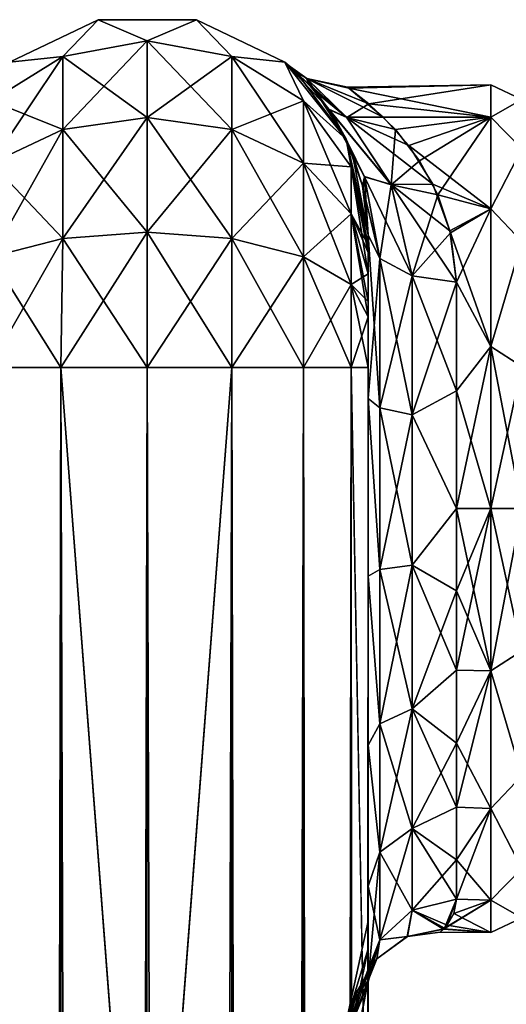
# Model space of a CAD drawing. Extents: x -23 to 470, y -1800 to 0.
# Tile 191 of 243: x 200 to 227, y -56 to 0. Entities that reach past the tile are written whole.
import ezdxf

# ---------------------------------------------------------------- set-up
doc = ezdxf.new("R2010")
doc.units = 0
doc.header["$LTSCALE"] = 61.050099
for name, color, linetype in [('181', 7, 'CONTINUOUS'), ('184', 7, 'CONTINUOUS'), ('185', 7, 'CONTINUOUS'), ('197', 7, 'CONTINUOUS'), ('198', 7, 'CONTINUOUS'), ('199', 7, 'CONTINUOUS'), ('200', 7, 'CONTINUOUS'), ('201', 7, 'CONTINUOUS'), ('202', 7, 'CONTINUOUS'), ('203', 7, 'CONTINUOUS'), ('206', 7, 'CONTINUOUS'), ('209', 7, 'CONTINUOUS'), ('213', 7, 'CONTINUOUS'), ('214', 7, 'CONTINUOUS'), ('215', 7, 'CONTINUOUS'), ('218', 7, 'CONTINUOUS'), ('219', 7, 'CONTINUOUS'), ('235', 7, 'CONTINUOUS'), ('237', 7, 'CONTINUOUS')]:
    doc.layers.add(name, color=color, linetype=linetype)

msp = doc.modelspace()

# ---------------------------------------------------------------- linework, layer by layer
at = {"layer": '181', "linetype": 'CONTINUOUS'}
for points in [[(219.55, -51.35, 41.002), (219.55, -52.917, 33.148), (219.55, -12.5, 54), (219.55, -51.35, 41.002)], [(219.55, -12.5, 54), (219.55, -52.917, 33.148), (219.55, -31.824, 28.742), (219.55, -12.5, 54)], [(219.55, -52.918, 48.856), (219.55, -51.35, 41.002), (219.55, -12.5, 54), (219.55, -52.918, 48.856)], [(219.55, -57.387, 55.523), (219.55, -52.918, 48.856), (219.55, -12.5, 54), (219.55, -57.387, 55.523)], [(219.55, -13.067, 56.86), (219.55, -57.387, 55.523), (219.55, -12.5, 54), (219.55, -13.067, 56.86)], [(219.55, -12.5, 24.51), (219.55, -12.5, 54), (219.55, -21.765, 28.319), (219.55, -12.5, 24.51)], [(219.55, -21.765, 28.319), (219.55, -12.5, 54), (219.55, -31.824, 28.742), (219.55, -21.765, 28.319)], [(219.55, -12.5, -54), (219.55, -12.5, -24.51), (219.55, -52.917, -48.852), (219.55, -12.5, -54)], [(219.55, -52.917, -48.852), (219.55, -12.5, -24.51), (219.55, -51.35, -40.998), (219.55, -52.917, -48.852)], [(219.55, -51.35, -40.998), (219.55, -12.5, -24.51), (219.55, -21.765, -28.319), (219.55, -51.35, -40.998)], [(219.55, -13.067, -56.86), (219.55, -12.5, -54), (219.55, -57.384, -55.52), (219.55, -13.067, -56.86)], [(219.55, -57.384, -55.52), (219.55, -12.5, -54), (219.55, -52.917, -48.852), (219.55, -57.384, -55.52)], [(219.55, -13.5, 57.734), (219.55, -57.387, 55.523), (219.55, -13.067, 56.86), (219.55, -13.5, 57.734)], [(219.55, -13.5, -57.734), (219.55, -13.067, -56.86), (219.55, -64.08, -59.965), (219.55, -13.5, -57.734)], [(219.55, -64.08, -59.965), (219.55, -13.067, -56.86), (219.55, -57.384, -55.52), (219.55, -64.08, -59.965)], [(219.55, -14.695, 59.301), (219.55, -57.387, 55.523), (219.55, -13.5, 57.734), (219.55, -14.695, 59.301)], [(219.55, -14.695, -59.301), (219.55, -13.5, -57.734), (219.55, -64.08, -59.965), (219.55, -14.695, -59.301)], [(219.55, -64.083, 59.966), (219.55, -57.387, 55.523), (219.55, -14.695, 59.301), (219.55, -64.083, 59.966)], [(219.55, -16.266, 60.5), (219.55, -64.083, 59.966), (219.55, -14.695, 59.301), (219.55, -16.266, 60.5)], [(219.55, -16.266, -60.5), (219.55, -14.695, -59.301), (219.55, -64.08, -59.965), (219.55, -16.266, -60.5)], [(219.55, -17.135, 60.931), (219.55, -64.083, 59.966), (219.55, -16.266, 60.5), (219.55, -17.135, 60.931)], [(219.55, -17.135, -60.931), (219.55, -16.266, -60.5), (219.55, -71.85, -61.5), (219.55, -17.135, -60.931)], [(219.55, -71.85, -61.5), (219.55, -16.266, -60.5), (219.55, -64.08, -59.965), (219.55, -71.85, -61.5)], [(219.55, -20, 61.5), (219.55, -64.083, 59.966), (219.55, -17.135, 60.931), (219.55, -20, 61.5)], [(219.55, -20, -61.5), (219.55, -17.135, -60.931), (219.55, -71.85, -61.5), (219.55, -20, -61.5)], [(219.55, -71.85, 61.5), (219.55, -64.083, 59.966), (219.55, -20, 61.5), (219.55, -71.85, 61.5)], [(219.55, -52.918, -33.144), (219.55, -51.35, -40.998), (219.55, -21.765, -28.319), (219.55, -52.918, -33.144)], [(219.55, -31.824, -28.742), (219.55, -52.918, -33.144), (219.55, -21.765, -28.319), (219.55, -31.824, -28.742)], [(219.55, -52.917, 33.148), (219.55, -57.384, 26.48), (219.55, -31.824, 28.742), (219.55, -52.917, 33.148)], [(219.55, -31.824, 28.742), (219.55, -57.384, 26.48), (219.55, -41.401, 25.714), (219.55, -31.824, 28.742)], [(219.55, -57.387, -26.477), (219.55, -52.918, -33.144), (219.55, -31.824, -28.742), (219.55, -57.387, -26.477)], [(219.55, -41.401, -25.714), (219.55, -57.387, -26.477), (219.55, -31.824, -28.742), (219.55, -41.401, -25.714)], [(219.55, -64.08, 22.035), (219.55, -71.85, 20.5), (219.55, -41.401, 25.714), (219.55, -64.08, 22.035)], [(219.55, -41.401, 25.714), (219.55, -71.85, 20.5), (219.55, -49.38, 19.586), (219.55, -41.401, 25.714)], [(219.55, -57.384, 26.48), (219.55, -64.08, 22.035), (219.55, -41.401, 25.714), (219.55, -57.384, 26.48)], [(219.55, -64.083, -22.034), (219.55, -57.387, -26.477), (219.55, -41.401, -25.714), (219.55, -64.083, -22.034)], [(219.55, -49.379, -19.586), (219.55, -64.083, -22.034), (219.55, -41.401, -25.714), (219.55, -49.379, -19.586)], [(219.55, -71.85, -20.5), (219.55, -64.083, -22.034), (219.55, -49.379, -19.586), (219.55, -71.85, -20.5)], [(219.55, -65.15, -19.375), (219.55, -71.85, -20.5), (219.55, -49.379, -19.586), (219.55, -65.15, -19.375)], [(219.55, -59.263, -16.18), (219.55, -65.15, -19.375), (219.55, -49.379, -19.586), (219.55, -59.263, -16.18)], [(219.55, -54.723, -11.265), (219.55, -59.263, -16.18), (219.55, -49.379, -19.586), (219.55, -54.723, -11.265)], [(219.55, -59.281, 16.193), (219.55, -54.723, 11.265), (219.55, -49.38, 19.586), (219.55, -59.281, 16.193)], [(219.55, -65.203, 19.391), (219.55, -59.281, 16.193), (219.55, -49.38, 19.586), (219.55, -65.203, 19.391)], [(219.55, -71.85, 20.5), (219.55, -65.203, 19.391), (219.55, -49.38, 19.586), (219.55, -71.85, 20.5)]]:
    msp.add_3dface(points, dxfattribs=at)
at = {"layer": '184', "linetype": 'CONTINUOUS'}
for points in [[(219.589, -5.07, 7.086), (226.5, -4, 0), (218.387, -4.136, 2.55), (219.589, -5.07, 7.086)], [(218.387, -4.136, 2.55), (226.5, -4, 0), (218.459, -4.186, -2.981), (218.387, -4.136, 2.55)], [(226.5, -4, 0), (226.5, -5.827, -9.184), (218.459, -4.186, -2.981), (226.5, -4, 0)], [(218.459, -4.186, -2.981), (226.5, -5.827, -9.184), (220.408, -5.824, -9.178), (218.459, -4.186, -2.981)], [(226.5, -5.827, 9.184), (226.5, -4, 0), (219.589, -5.07, 7.086), (226.5, -5.827, 9.184)], [(221.095, -6.535, 10.736), (226.5, -5.827, 9.184), (219.589, -5.07, 7.086), (221.095, -6.535, 10.736)], [(220.408, -5.824, -9.178), (226.5, -5.827, -9.184), (221.851, -7.432, -12.367), (220.408, -5.824, -9.178)], [(222.456, -8.302, 13.711), (226.5, -5.827, 9.184), (221.095, -6.535, 10.736), (222.456, -8.302, 13.711)], [(226.5, -5.827, -9.184), (226.5, -11.029, -16.971), (221.851, -7.432, -12.367), (226.5, -5.827, -9.184)], [(223.502, -10.235, 16.137), (226.5, -5.827, 9.184), (222.456, -8.302, 13.711), (223.502, -10.235, 16.137)], [(226.5, -11.029, 16.971), (226.5, -5.827, 9.184), (223.502, -10.235, 16.137), (226.5, -11.029, 16.971)], [(221.851, -7.432, -12.367), (226.5, -11.029, -16.971), (223.213, -9.628, -15.442), (221.851, -7.432, -12.367)], [(223.213, -9.628, -15.442), (226.5, -11.029, -16.971), (224.17, -12.263, -18.121), (223.213, -9.628, -15.442)], [(224.224, -12.373, 18.215), (226.5, -11.029, 16.971), (223.502, -10.235, 16.137), (224.224, -12.373, 18.215)], [(226.5, -11.029, -16.971), (226.5, -18.816, -22.173), (224.17, -12.263, -18.121), (226.5, -11.029, -16.971)], [(224.55, -15.172, 20.284), (226.5, -11.029, 16.971), (224.224, -12.373, 18.215), (224.55, -15.172, 20.284)], [(226.5, -18.816, 22.173), (226.5, -11.029, 16.971), (224.55, -15.172, 20.284), (226.5, -18.816, 22.173)], [(224.17, -12.263, -18.121), (226.5, -18.816, -22.173), (224.55, -15.172, -20.284), (224.17, -12.263, -18.121)], [(224.55, -15.172, -20.284), (226.5, -18.816, -22.173), (224.55, -21.323, -23.052), (224.55, -15.172, -20.284)], [(224.55, -21.323, 23.052), (226.5, -18.816, 22.173), (224.55, -15.172, 20.284), (224.55, -21.323, 23.052)], [(226.5, -18.816, -22.173), (226.5, -28, -24), (224.55, -21.323, -23.052), (226.5, -18.816, -22.173)], [(226.5, -28, 24), (226.5, -18.816, 22.173), (224.55, -28, 24), (226.5, -28, 24)], [(224.55, -28, 24), (226.5, -18.816, 22.173), (224.55, -21.323, 23.052), (224.55, -28, 24)], [(224.55, -21.323, -23.052), (226.5, -28, -24), (224.55, -28, -24), (224.55, -21.323, -23.052)]]:
    msp.add_3dface(points, dxfattribs=at)
at = {"layer": '185', "linetype": 'CONTINUOUS'}
for points in [[(224.55, -28, -24), (226.5, -28, -24), (226.5, -37.184, -22.173), (224.55, -28, -24)], [(226.5, -28, 24), (224.55, -28, 24), (224.55, -32.658, 23.544), (226.5, -28, 24)], [(226.5, -37.184, 22.173), (226.5, -28, 24), (224.55, -37.138, 22.192), (226.5, -37.184, 22.173)], [(224.55, -37.138, 22.192), (226.5, -28, 24), (224.55, -32.658, 23.544), (224.55, -37.138, 22.192)], [(224.55, -28, -24), (226.5, -37.184, -22.173), (224.55, -32.658, -23.544), (224.55, -28, -24)], [(224.55, -32.658, -23.544), (226.5, -37.184, -22.173), (224.55, -37.138, -22.192), (224.55, -32.658, -23.544)], [(224.55, -41.271, 19.997), (226.5, -37.184, 22.173), (224.55, -37.138, 22.192), (224.55, -41.271, 19.997)], [(224.55, -37.138, -22.192), (226.5, -37.184, -22.173), (224.55, -41.271, -19.997), (224.55, -37.138, -22.192)], [(226.5, -44.971, 16.971), (226.5, -37.184, 22.173), (224.55, -44.9, 17.041), (226.5, -44.971, 16.971)], [(224.55, -44.9, 17.041), (226.5, -37.184, 22.173), (224.55, -41.271, 19.997), (224.55, -44.9, 17.041)], [(226.5, -37.184, -22.173), (226.5, -44.971, -16.971), (224.55, -41.271, -19.997), (226.5, -37.184, -22.173)], [(224.55, -41.271, -19.997), (226.5, -44.971, -16.971), (224.55, -44.9, -17.041), (224.55, -41.271, -19.997)], [(224.55, -47.886, 13.437), (226.5, -44.971, 16.971), (224.55, -44.9, 17.041), (224.55, -47.886, 13.437)], [(224.55, -44.9, -17.041), (226.5, -44.971, -16.971), (224.55, -47.886, -13.437), (224.55, -44.9, -17.041)], [(226.5, -50.173, 9.184), (226.5, -44.971, 16.971), (224.55, -50.115, 9.323), (226.5, -50.173, 9.184)], [(224.55, -50.115, 9.323), (226.5, -44.971, 16.971), (224.55, -47.886, 13.437), (224.55, -50.115, 9.323)], [(226.5, -44.971, -16.971), (226.5, -50.173, -9.184), (224.55, -47.886, -13.437), (226.5, -44.971, -16.971)], [(224.55, -47.886, -13.437), (226.5, -50.173, -9.184), (224.55, -50.115, -9.323), (224.55, -47.886, -13.437)], [(226.5, -52, 0), (226.5, -50.173, 9.184), (223.826, -51.81, 3.015), (226.5, -52, 0)], [(223.826, -51.81, 3.015), (226.5, -50.173, 9.184), (223.885, -51.752, 3.441), (223.826, -51.81, 3.015)], [(223.885, -51.752, 3.441), (226.5, -50.173, 9.184), (224.55, -50.115, 9.323), (223.885, -51.752, 3.441)], [(224.55, -50.115, -9.323), (226.5, -50.173, -9.184), (224.412, -50.917, -7.127), (224.55, -50.115, -9.323)], [(226.5, -50.173, -9.184), (226.5, -52, 0), (224.412, -50.917, -7.127), (226.5, -50.173, -9.184)], [(224.412, -50.917, -7.127), (226.5, -52, 0), (224.021, -51.594, -4.394), (224.412, -50.917, -7.127)], [(223.844, -51.79, -3.171), (226.5, -52, 0), (223.637, -51.981, -0.961), (223.844, -51.79, -3.171)], [(223.637, -51.981, -0.961), (226.5, -52, 0), (223.826, -51.81, 3.015), (223.637, -51.981, -0.961)], [(224.021, -51.594, -4.394), (226.5, -52, 0), (223.844, -51.79, -3.171), (224.021, -51.594, -4.394)]]:
    msp.add_3dface(points, dxfattribs=at)
at = {"layer": '197', "linetype": 'CONTINUOUS'}
for points in [[(198.111, -1780, 70.339), (202.16, -1780, 73.046), (198.111, -20, 70.339), (198.111, -1780, 70.339)], [(202.16, -1780, 73.046), (202.16, -20, 73.046), (198.111, -20, 70.339), (202.16, -1780, 73.046)], [(202.16, -1780, 73.046), (207.05, -1780, 74), (202.16, -20, 73.046), (202.16, -1780, 73.046)], [(207.05, -1780, 74), (207, -1716.55, 74), (202.16, -20, 73.046), (207.05, -1780, 74)], [(207, -1716.55, 74), (207, -83.45, 74), (202.16, -20, 73.046), (207, -1716.55, 74)], [(207, -83.45, 74), (207.05, -20, 74), (202.16, -20, 73.046), (207, -83.45, 74)]]:
    msp.add_3dface(points, dxfattribs=at)
at = {"layer": '198', "linetype": 'CONTINUOUS'}
for points in [[(202.16, -1780, -73.046), (198.111, -1780, -70.339), (202.16, -20, -73.046), (202.16, -1780, -73.046)], [(198.111, -1780, -70.339), (198.111, -20, -70.339), (202.16, -20, -73.046), (198.111, -1780, -70.339)], [(207, -83.45, -74), (202.16, -1780, -73.046), (207.05, -20, -74), (207, -83.45, -74)], [(207.05, -20, -74), (202.16, -1780, -73.046), (202.16, -20, -73.046), (207.05, -20, -74)]]:
    msp.add_3dface(points, dxfattribs=at)
at = {"layer": '199', "linetype": 'CONTINUOUS'}
for points in [[(207.05, -1780, -74), (207, -1716.55, -74), (211.834, -20, -73.048), (207.05, -1780, -74)], [(207, -1716.55, -74), (207, -83.45, -74), (211.834, -20, -73.048), (207, -1716.55, -74)], [(211.834, -20, -73.048), (207, -83.45, -74), (207.05, -20, -74), (211.834, -20, -73.048)], [(211.834, -1780, -73.048), (207.05, -1780, -74), (211.834, -20, -73.048), (211.834, -1780, -73.048)], [(215.889, -1780, -70.339), (211.834, -1780, -73.048), (215.889, -20, -70.339), (215.889, -1780, -70.339)], [(215.889, -20, -70.339), (211.834, -1780, -73.048), (211.834, -20, -73.048), (215.889, -20, -70.339)], [(218.598, -1780, -66.284), (215.889, -1780, -70.339), (218.598, -20, -66.284), (218.598, -1780, -66.284)], [(218.598, -20, -66.284), (215.889, -1780, -70.339), (215.889, -20, -70.339), (218.598, -20, -66.284)], [(219.55, -20, -61.5), (219.55, -71.85, -61.5), (218.598, -1780, -66.284), (219.55, -20, -61.5)], [(219.55, -20, -61.5), (218.598, -1780, -66.284), (218.598, -20, -66.284), (219.55, -20, -61.5)]]:
    msp.add_3dface(points, dxfattribs=at)
at = {"layer": '200', "linetype": 'CONTINUOUS'}
for points in [[(199.256, -2.727, -54), (204.268, -0.313, -54), (202.266, -2.396, -61.276), (199.256, -2.727, -54)], [(202.266, -2.396, -61.276), (204.268, -0.313, -54), (207.05, -1.516, -61.639), (202.266, -2.396, -61.276)], [(204.268, -0.313, -54), (209.832, -0.313, -54), (207.05, -1.516, -61.639), (204.268, -0.313, -54)], [(207.05, -1.516, -61.639), (209.832, -0.313, -54), (211.834, -2.396, -61.276), (207.05, -1.516, -61.639)], [(209.832, -0.313, -54), (214.844, -2.727, -54), (211.834, -2.396, -61.276), (209.832, -0.313, -54)], [(202.266, -2.396, -61.276), (207.05, -1.516, -61.639), (202.266, -6.525, -67.464), (202.266, -2.396, -61.276)], [(207.05, -1.516, -61.639), (207.05, -5.852, -68.137), (202.266, -6.525, -67.464), (207.05, -1.516, -61.639)], [(207.05, -1.516, -61.639), (211.834, -2.396, -61.276), (207.05, -5.852, -68.137), (207.05, -1.516, -61.639)], [(198.211, -4.9, -60.241), (199.256, -2.727, -54), (202.266, -2.396, -61.276), (198.211, -4.9, -60.241)], [(198.211, -4.9, -60.241), (202.266, -2.396, -61.276), (198.211, -8.442, -65.549), (198.211, -4.9, -60.241)], [(202.266, -2.396, -61.276), (202.266, -6.525, -67.464), (198.211, -8.442, -65.549), (202.266, -2.396, -61.276)], [(211.834, -2.396, -61.276), (211.834, -6.525, -67.464), (207.05, -5.852, -68.137), (211.834, -2.396, -61.276)], [(211.834, -2.396, -61.276), (214.844, -2.727, -54), (215.889, -4.9, -60.241), (211.834, -2.396, -61.276)], [(211.834, -2.396, -61.276), (215.889, -4.9, -60.241), (211.834, -6.525, -67.464), (211.834, -2.396, -61.276)], [(214.844, -2.727, -54), (218.312, -7.076, -54), (215.889, -4.9, -60.241), (214.844, -2.727, -54)], [(215.889, -4.9, -60.241), (215.889, -8.442, -65.549), (211.834, -6.525, -67.464), (215.889, -4.9, -60.241)], [(215.889, -4.9, -60.241), (218.312, -7.076, -54), (218.598, -8.648, -58.692), (215.889, -4.9, -60.241)], [(215.889, -4.9, -60.241), (218.598, -8.648, -58.692), (215.889, -8.442, -65.549), (215.889, -4.9, -60.241)], [(207.05, -12.346, -72.478), (202.266, -12.71, -71.599), (207.05, -5.852, -68.137), (207.05, -12.346, -72.478)], [(207.05, -5.852, -68.137), (202.266, -12.71, -71.599), (202.266, -6.525, -67.464), (207.05, -5.852, -68.137)], [(211.834, -6.525, -67.464), (207.05, -12.346, -72.478), (207.05, -5.852, -68.137), (211.834, -6.525, -67.464)], [(202.266, -12.71, -71.599), (198.211, -13.747, -69.095), (202.266, -6.525, -67.464), (202.266, -12.71, -71.599)], [(202.266, -6.525, -67.464), (198.211, -13.747, -69.095), (198.211, -8.442, -65.549), (202.266, -6.525, -67.464)], [(211.834, -12.71, -71.599), (207.05, -12.346, -72.478), (211.834, -6.525, -67.464), (211.834, -12.71, -71.599)], [(215.889, -8.442, -65.549), (211.834, -12.71, -71.599), (211.834, -6.525, -67.464), (215.889, -8.442, -65.549)], [(218.312, -7.076, -54), (219.55, -12.5, -54), (218.598, -8.648, -58.692), (218.312, -7.076, -54)], [(215.889, -13.747, -69.095), (211.834, -12.71, -71.599), (215.889, -8.442, -65.549), (215.889, -13.747, -69.095)], [(218.598, -8.648, -58.692), (218.598, -11.311, -62.682), (215.889, -8.442, -65.549), (218.598, -8.648, -58.692)], [(218.598, -11.311, -62.682), (215.889, -13.747, -69.095), (215.889, -8.442, -65.549), (218.598, -11.311, -62.682)], [(219.55, -12.5, -54), (219.55, -13.067, -56.86), (218.598, -8.648, -58.692), (219.55, -12.5, -54)], [(218.598, -8.648, -58.692), (219.55, -13.067, -56.86), (218.598, -11.311, -62.682), (218.598, -8.648, -58.692)], [(218.598, -15.299, -65.349), (215.889, -13.747, -69.095), (218.598, -11.311, -62.682), (218.598, -15.299, -65.349)], [(219.55, -13.067, -56.86), (219.55, -13.5, -57.734), (218.598, -11.311, -62.682), (219.55, -13.067, -56.86)], [(219.55, -13.5, -57.734), (219.55, -14.695, -59.301), (218.598, -11.311, -62.682), (219.55, -13.5, -57.734)], [(219.55, -14.695, -59.301), (218.598, -15.299, -65.349), (218.598, -11.311, -62.682), (219.55, -14.695, -59.301)], [(202.16, -20, -73.046), (198.111, -20, -70.339), (202.266, -12.71, -71.599), (202.16, -20, -73.046)], [(202.266, -12.71, -71.599), (198.111, -20, -70.339), (198.211, -13.747, -69.095), (202.266, -12.71, -71.599)], [(207.05, -20, -74), (202.16, -20, -73.046), (207.05, -12.346, -72.478), (207.05, -20, -74)], [(207.05, -12.346, -72.478), (202.16, -20, -73.046), (202.266, -12.71, -71.599), (207.05, -12.346, -72.478)], [(211.834, -12.71, -71.599), (207.05, -20, -74), (207.05, -12.346, -72.478), (211.834, -12.71, -71.599)], [(211.834, -20, -73.048), (207.05, -20, -74), (211.834, -12.71, -71.599), (211.834, -20, -73.048)], [(215.889, -13.747, -69.095), (211.834, -20, -73.048), (211.834, -12.71, -71.599), (215.889, -13.747, -69.095)], [(215.889, -20, -70.339), (211.834, -20, -73.048), (215.889, -13.747, -69.095), (215.889, -20, -70.339)], [(218.598, -15.299, -65.349), (215.889, -20, -70.339), (215.889, -13.747, -69.095), (218.598, -15.299, -65.349)], [(219.55, -14.695, -59.301), (219.55, -16.266, -60.5), (218.598, -15.299, -65.349), (219.55, -14.695, -59.301)], [(218.598, -20, -66.284), (215.889, -20, -70.339), (218.598, -15.299, -65.349), (218.598, -20, -66.284)], [(219.55, -16.266, -60.5), (219.55, -17.135, -60.931), (218.598, -15.299, -65.349), (219.55, -16.266, -60.5)], [(219.55, -17.135, -60.931), (218.598, -20, -66.284), (218.598, -15.299, -65.349), (219.55, -17.135, -60.931)], [(219.55, -17.135, -60.931), (219.55, -20, -61.5), (218.598, -20, -66.284), (219.55, -17.135, -60.931)]]:
    msp.add_3dface(points, dxfattribs=at)
at = {"layer": '201', "linetype": 'CONTINUOUS'}
for points in [[(199.256, -2.727, 54), (204.268, -0.313, 54), (199.256, -2.727, -54), (199.256, -2.727, 54)], [(204.268, -0.313, 54), (204.268, -0.313, -54), (199.256, -2.727, -54), (204.268, -0.313, 54)], [(204.268, -0.313, 54), (209.832, -0.313, 54), (204.268, -0.313, -54), (204.268, -0.313, 54)], [(209.832, -0.313, 54), (209.832, -0.313, -54), (204.268, -0.313, -54), (209.832, -0.313, 54)], [(209.832, -0.313, 54), (214.844, -2.727, 54), (209.832, -0.313, -54), (209.832, -0.313, 54)], [(214.844, -2.727, 54), (214.844, -2.727, -54), (209.832, -0.313, -54), (214.844, -2.727, 54)], [(214.844, -2.727, 54), (218.312, -7.076, 54), (215.46, -3.253, 5.67), (214.844, -2.727, 54)], [(214.844, -2.727, -54), (214.844, -2.727, 54), (215.034, -2.882, -1.254), (214.844, -2.727, -54)], [(215.034, -2.882, -1.254), (214.844, -2.727, 54), (215.46, -3.253, 5.67), (215.034, -2.882, -1.254)], [(218.312, -7.076, -54), (214.844, -2.727, -54), (217.32, -5.374, -13.858), (218.312, -7.076, -54)], [(217.32, -5.374, -13.858), (214.844, -2.727, -54), (216.189, -3.972, -9.386), (217.32, -5.374, -13.858)], [(216.189, -3.972, -9.386), (214.844, -2.727, -54), (215.034, -2.882, -1.254), (216.189, -3.972, -9.386)], [(215.46, -3.253, 5.67), (218.312, -7.076, 54), (216.607, -4.443, 11.124), (215.46, -3.253, 5.67)], [(216.607, -4.443, 11.124), (218.312, -7.076, 54), (217.333, -5.393, 13.903), (216.607, -4.443, 11.124)], [(218.394, -7.249, -17.845), (218.312, -7.076, -54), (217.32, -5.374, -13.858), (218.394, -7.249, -17.845)], [(217.333, -5.393, 13.903), (218.312, -7.076, 54), (217.751, -6.04, 15.448), (217.333, -5.393, 13.903)], [(217.751, -6.04, 15.448), (218.312, -7.076, 54), (218.656, -7.858, 18.895), (217.751, -6.04, 15.448)], [(218.312, -7.076, 54), (219.55, -12.5, 54), (218.656, -7.858, 18.895), (218.312, -7.076, 54)], [(219.55, -12.5, -24.51), (219.55, -12.5, -54), (218.312, -7.076, -54), (219.55, -12.5, -24.51)], [(219.55, -12.5, -24.51), (218.312, -7.076, -54), (219.237, -9.721, -21.564), (219.55, -12.5, -24.51)], [(219.237, -9.721, -21.564), (218.312, -7.076, -54), (218.394, -7.249, -17.845), (219.237, -9.721, -21.564)], [(218.656, -7.858, 18.895), (219.55, -12.5, 54), (219.268, -9.86, 21.74), (218.656, -7.858, 18.895)], [(219.55, -12.5, 54), (219.55, -12.5, 24.51), (219.268, -9.86, 21.74), (219.55, -12.5, 54)]]:
    msp.add_3dface(points, dxfattribs=at)
at = {"layer": '202', "linetype": 'CONTINUOUS'}
for points in [[(204.268, -0.313, 54), (199.256, -2.727, 54), (202.266, -2.396, 61.276), (204.268, -0.313, 54)], [(207.05, -1.516, 61.639), (204.268, -0.313, 54), (202.266, -2.396, 61.276), (207.05, -1.516, 61.639)], [(209.832, -0.313, 54), (204.268, -0.313, 54), (207.05, -1.516, 61.639), (209.832, -0.313, 54)], [(211.834, -2.396, 61.276), (209.832, -0.313, 54), (207.05, -1.516, 61.639), (211.834, -2.396, 61.276)], [(214.844, -2.727, 54), (209.832, -0.313, 54), (211.834, -2.396, 61.276), (214.844, -2.727, 54)], [(207.05, -1.516, 61.639), (202.266, -2.396, 61.276), (207.05, -5.852, 68.137), (207.05, -1.516, 61.639)], [(211.834, -2.396, 61.276), (207.05, -1.516, 61.639), (211.834, -6.525, 67.464), (211.834, -2.396, 61.276)], [(211.834, -6.525, 67.464), (207.05, -1.516, 61.639), (207.05, -5.852, 68.137), (211.834, -6.525, 67.464)], [(202.266, -2.396, 61.276), (199.256, -2.727, 54), (198.211, -4.9, 60.241), (202.266, -2.396, 61.276)], [(202.266, -2.396, 61.276), (198.211, -4.9, 60.241), (202.266, -6.525, 67.464), (202.266, -2.396, 61.276)], [(207.05, -5.852, 68.137), (202.266, -2.396, 61.276), (202.266, -6.525, 67.464), (207.05, -5.852, 68.137)], [(215.889, -4.9, 60.241), (214.844, -2.727, 54), (211.834, -2.396, 61.276), (215.889, -4.9, 60.241)], [(215.889, -4.9, 60.241), (211.834, -2.396, 61.276), (215.889, -8.442, 65.549), (215.889, -4.9, 60.241)], [(215.889, -8.442, 65.549), (211.834, -2.396, 61.276), (211.834, -6.525, 67.464), (215.889, -8.442, 65.549)], [(218.312, -7.076, 54), (214.844, -2.727, 54), (215.889, -4.9, 60.241), (218.312, -7.076, 54)], [(202.266, -6.525, 67.464), (198.211, -4.9, 60.241), (198.211, -8.442, 65.549), (202.266, -6.525, 67.464)], [(218.598, -8.648, 58.692), (218.312, -7.076, 54), (215.889, -4.9, 60.241), (218.598, -8.648, 58.692)], [(218.598, -8.648, 58.692), (215.889, -4.9, 60.241), (218.598, -11.311, 62.682), (218.598, -8.648, 58.692)], [(218.598, -11.311, 62.682), (215.889, -4.9, 60.241), (215.889, -8.442, 65.549), (218.598, -11.311, 62.682)], [(207.05, -12.346, 72.478), (207.05, -5.852, 68.137), (202.266, -6.525, 67.464), (207.05, -12.346, 72.478)], [(207.05, -12.346, 72.478), (211.834, -12.71, 71.599), (207.05, -5.852, 68.137), (207.05, -12.346, 72.478)], [(211.834, -12.71, 71.599), (211.834, -6.525, 67.464), (207.05, -5.852, 68.137), (211.834, -12.71, 71.599)], [(202.266, -12.71, 71.599), (202.266, -6.525, 67.464), (198.211, -8.442, 65.549), (202.266, -12.71, 71.599)], [(202.266, -12.71, 71.599), (207.05, -12.346, 72.478), (202.266, -6.525, 67.464), (202.266, -12.71, 71.599)], [(211.834, -12.71, 71.599), (215.889, -13.747, 69.095), (211.834, -6.525, 67.464), (211.834, -12.71, 71.599)], [(215.889, -13.747, 69.095), (215.889, -8.442, 65.549), (211.834, -6.525, 67.464), (215.889, -13.747, 69.095)], [(219.55, -13.067, 56.86), (219.55, -12.5, 54), (218.312, -7.076, 54), (219.55, -13.067, 56.86)], [(219.55, -13.067, 56.86), (218.312, -7.076, 54), (218.598, -8.648, 58.692), (219.55, -13.067, 56.86)], [(198.211, -13.747, 69.095), (202.266, -12.71, 71.599), (198.211, -8.442, 65.549), (198.211, -13.747, 69.095)], [(215.889, -13.747, 69.095), (218.598, -15.299, 65.349), (215.889, -8.442, 65.549), (215.889, -13.747, 69.095)], [(218.598, -15.299, 65.349), (218.598, -11.311, 62.682), (215.889, -8.442, 65.549), (218.598, -15.299, 65.349)], [(219.55, -14.695, 59.301), (219.55, -13.5, 57.734), (218.598, -8.648, 58.692), (219.55, -14.695, 59.301)], [(219.55, -14.695, 59.301), (218.598, -8.648, 58.692), (218.598, -11.311, 62.682), (219.55, -14.695, 59.301)], [(219.55, -13.5, 57.734), (219.55, -13.067, 56.86), (218.598, -8.648, 58.692), (219.55, -13.5, 57.734)], [(219.55, -17.135, 60.931), (219.55, -16.266, 60.5), (218.598, -11.311, 62.682), (219.55, -17.135, 60.931)], [(218.598, -15.299, 65.349), (219.55, -17.135, 60.931), (218.598, -11.311, 62.682), (218.598, -15.299, 65.349)], [(219.55, -16.266, 60.5), (219.55, -14.695, 59.301), (218.598, -11.311, 62.682), (219.55, -16.266, 60.5)], [(198.211, -13.747, 69.095), (202.16, -20, 73.046), (202.266, -12.71, 71.599), (198.211, -13.747, 69.095)], [(202.16, -20, 73.046), (207.05, -20, 74), (202.266, -12.71, 71.599), (202.16, -20, 73.046)], [(202.266, -12.71, 71.599), (207.05, -20, 74), (207.05, -12.346, 72.478), (202.266, -12.71, 71.599)], [(207.05, -20, 74), (211.834, -20, 73.048), (207.05, -12.346, 72.478), (207.05, -20, 74)], [(207.05, -12.346, 72.478), (211.834, -20, 73.048), (211.834, -12.71, 71.599), (207.05, -12.346, 72.478)], [(211.834, -20, 73.048), (215.889, -20, 70.339), (211.834, -12.71, 71.599), (211.834, -20, 73.048)], [(211.834, -12.71, 71.599), (215.889, -20, 70.339), (215.889, -13.747, 69.095), (211.834, -12.71, 71.599)], [(198.111, -20, 70.339), (202.16, -20, 73.046), (198.211, -13.747, 69.095), (198.111, -20, 70.339)], [(215.889, -20, 70.339), (218.598, -20, 66.284), (215.889, -13.747, 69.095), (215.889, -20, 70.339)], [(215.889, -13.747, 69.095), (218.598, -20, 66.284), (218.598, -15.299, 65.349), (215.889, -13.747, 69.095)], [(219.55, -20, 61.5), (219.55, -17.135, 60.931), (218.598, -15.299, 65.349), (219.55, -20, 61.5)], [(218.598, -20, 66.284), (219.55, -20, 61.5), (218.598, -15.299, 65.349), (218.598, -20, 66.284)]]:
    msp.add_3dface(points, dxfattribs=at)
at = {"layer": '203', "linetype": 'CONTINUOUS'}
for points in [[(207, -83.45, 74), (211.834, -1780, 73.048), (207.05, -20, 74), (207, -83.45, 74)], [(207.05, -20, 74), (211.834, -1780, 73.048), (211.834, -20, 73.048), (207.05, -20, 74)], [(211.834, -1780, 73.048), (215.889, -1780, 70.339), (211.834, -20, 73.048), (211.834, -1780, 73.048)], [(211.834, -20, 73.048), (215.889, -1780, 70.339), (215.889, -20, 70.339), (211.834, -20, 73.048)], [(215.889, -1780, 70.339), (218.598, -1780, 66.284), (215.889, -20, 70.339), (215.889, -1780, 70.339)], [(215.889, -20, 70.339), (218.598, -1780, 66.284), (218.598, -20, 66.284), (215.889, -20, 70.339)], [(219.55, -71.85, 61.5), (219.55, -20, 61.5), (218.598, -20, 66.284), (219.55, -71.85, 61.5)], [(219.55, -1728.15, 61.5), (219.55, -71.85, 61.5), (218.598, -20, 66.284), (219.55, -1728.15, 61.5)], [(219.55, -1780, 61.5), (219.55, -1728.15, 61.5), (218.598, -20, 66.284), (219.55, -1780, 61.5)], [(218.598, -1780, 66.284), (219.55, -1780, 61.5), (218.598, -20, 66.284), (218.598, -1780, 66.284)]]:
    msp.add_3dface(points, dxfattribs=at)
at = {"layer": '206', "linetype": 'CONTINUOUS'}
for points in [[(219.55, -52.917, -48.852), (219.55, -51.35, -40.998), (218.324, -56.978, -43.622), (219.55, -52.917, -48.852)], [(219.55, -51.35, -40.998), (219.55, -52.918, -33.144), (218.324, -56.978, -38.378), (219.55, -51.35, -40.998)], [(218.324, -56.978, -43.622), (219.55, -51.35, -40.998), (218.324, -56.978, -38.378), (218.324, -56.978, -43.622)], [(219.55, -57.384, -55.52), (219.55, -52.917, -48.852), (218.324, -58.772, -48.551), (219.55, -57.384, -55.52)], [(218.324, -58.772, -48.551), (219.55, -52.917, -48.852), (218.324, -56.978, -43.622), (218.324, -58.772, -48.551)], [(219.55, -52.918, -33.144), (219.55, -57.387, -26.477), (218.324, -58.772, -33.449), (219.55, -52.918, -33.144)], [(218.324, -56.978, -38.378), (219.55, -52.918, -33.144), (218.324, -58.772, -33.449), (218.324, -56.978, -38.378)]]:
    msp.add_3dface(points, dxfattribs=at)
at = {"layer": '209', "linetype": 'CONTINUOUS'}
for points in [[(219.55, -52.917, 33.148), (219.55, -51.35, 41.002), (218.324, -56.978, 38.378), (219.55, -52.917, 33.148)], [(219.55, -51.35, 41.002), (219.55, -52.918, 48.856), (218.324, -56.978, 43.622), (219.55, -51.35, 41.002)], [(218.324, -56.978, 38.378), (219.55, -51.35, 41.002), (218.324, -56.978, 43.622), (218.324, -56.978, 38.378)], [(219.55, -57.384, 26.48), (219.55, -52.917, 33.148), (218.324, -58.772, 33.449), (219.55, -57.384, 26.48)], [(218.324, -58.772, 33.449), (219.55, -52.917, 33.148), (218.324, -56.978, 38.378), (218.324, -58.772, 33.449)], [(219.55, -52.918, 48.856), (219.55, -57.387, 55.523), (218.324, -58.772, 48.551), (219.55, -52.918, 48.856)], [(218.324, -56.978, 43.622), (219.55, -52.918, 48.856), (218.324, -58.772, 48.551), (218.324, -56.978, 43.622)]]:
    msp.add_3dface(points, dxfattribs=at)
at = {"layer": '213', "linetype": 'CONTINUOUS'}
for points in [[(216.189, -3.972, -9.386), (215.034, -2.882, -1.254), (216.07, -3.64, -3.911), (216.189, -3.972, -9.386)], [(215.034, -2.882, -1.254), (215.46, -3.253, 5.67), (216.077, -3.646, 3.95), (215.034, -2.882, -1.254)], [(216.07, -3.64, -3.911), (215.034, -2.882, -1.254), (216.077, -3.646, 3.95), (216.07, -3.64, -3.911)], [(215.46, -3.253, 5.67), (216.607, -4.443, 11.124), (216.077, -3.646, 3.95), (215.46, -3.253, 5.67)], [(218.459, -4.186, -2.981), (220.408, -5.824, -9.178), (216.07, -3.64, -3.911), (218.459, -4.186, -2.981)], [(218.459, -4.186, -2.981), (216.07, -3.64, -3.911), (216.077, -3.646, 3.95), (218.459, -4.186, -2.981)], [(220.408, -5.824, -9.178), (218.338, -5.832, -10.851), (216.07, -3.64, -3.911), (220.408, -5.824, -9.178)], [(218.338, -5.832, -10.851), (216.189, -3.972, -9.386), (216.07, -3.64, -3.911), (218.338, -5.832, -10.851)], [(219.589, -5.07, 7.086), (218.387, -4.136, 2.55), (216.077, -3.646, 3.95), (219.589, -5.07, 7.086)], [(219.589, -5.07, 7.086), (216.077, -3.646, 3.95), (218.349, -5.845, 10.876), (219.589, -5.07, 7.086)], [(218.387, -4.136, 2.55), (218.459, -4.186, -2.981), (216.077, -3.646, 3.95), (218.387, -4.136, 2.55)], [(216.077, -3.646, 3.95), (216.607, -4.443, 11.124), (218.349, -5.845, 10.876), (216.077, -3.646, 3.95)], [(217.32, -5.374, -13.858), (216.189, -3.972, -9.386), (218.338, -5.832, -10.851), (217.32, -5.374, -13.858)], [(216.607, -4.443, 11.124), (217.333, -5.393, 13.903), (218.349, -5.845, 10.876), (216.607, -4.443, 11.124)], [(218.394, -7.249, -17.845), (217.32, -5.374, -13.858), (219.345, -9.206, -18.711), (218.394, -7.249, -17.845)], [(219.345, -9.206, -18.711), (217.32, -5.374, -13.858), (220.857, -9.642, -16.492), (219.345, -9.206, -18.711)], [(220.857, -9.642, -16.492), (217.32, -5.374, -13.858), (218.338, -5.832, -10.851), (220.857, -9.642, -16.492)], [(217.333, -5.393, 13.903), (217.751, -6.04, 15.448), (219.342, -9.199, 18.703), (217.333, -5.393, 13.903)], [(218.349, -5.845, 10.876), (217.333, -5.393, 13.903), (220.862, -9.656, 16.505), (218.349, -5.845, 10.876)], [(220.862, -9.656, 16.505), (217.333, -5.393, 13.903), (219.342, -9.199, 18.703), (220.862, -9.656, 16.505)], [(221.095, -6.535, 10.736), (219.589, -5.07, 7.086), (218.349, -5.845, 10.876), (221.095, -6.535, 10.736)], [(217.751, -6.04, 15.448), (218.656, -7.858, 18.895), (219.342, -9.199, 18.703), (217.751, -6.04, 15.448)], [(220.408, -5.824, -9.178), (221.851, -7.432, -12.367), (218.338, -5.832, -10.851), (220.408, -5.824, -9.178)], [(221.851, -7.432, -12.367), (223.213, -9.628, -15.442), (218.338, -5.832, -10.851), (221.851, -7.432, -12.367)], [(223.213, -9.628, -15.442), (220.857, -9.642, -16.492), (218.338, -5.832, -10.851), (223.213, -9.628, -15.442)], [(221.095, -6.535, 10.736), (218.349, -5.845, 10.876), (220.862, -9.656, 16.505), (221.095, -6.535, 10.736)], [(222.456, -8.302, 13.711), (221.095, -6.535, 10.736), (220.862, -9.656, 16.505), (222.456, -8.302, 13.711)], [(219.237, -9.721, -21.564), (218.394, -7.249, -17.845), (219.345, -9.206, -18.711), (219.237, -9.721, -21.564)], [(218.656, -7.858, 18.895), (219.268, -9.86, 21.74), (219.342, -9.199, 18.703), (218.656, -7.858, 18.895)], [(223.502, -10.235, 16.137), (222.456, -8.302, 13.711), (220.862, -9.656, 16.505), (223.502, -10.235, 16.137)], [(220.22, -13.836, -22.397), (219.237, -9.721, -21.564), (219.345, -9.206, -18.711), (220.22, -13.836, -22.397)], [(219.268, -9.86, 21.74), (219.55, -12.5, 24.51), (219.342, -9.199, 18.703), (219.268, -9.86, 21.74)], [(219.55, -12.5, 24.51), (220.22, -13.836, 22.397), (219.342, -9.199, 18.703), (219.55, -12.5, 24.51)], [(220.22, -13.836, 22.397), (220.862, -9.656, 16.505), (219.342, -9.199, 18.703), (220.22, -13.836, 22.397)], [(222.052, -14.815, -20.849), (220.22, -13.836, -22.397), (219.345, -9.206, -18.711), (222.052, -14.815, -20.849)], [(222.052, -14.815, -20.849), (219.345, -9.206, -18.711), (220.857, -9.642, -16.492), (222.052, -14.815, -20.849)], [(219.55, -12.5, -24.51), (219.237, -9.721, -21.564), (220.22, -13.836, -22.397), (219.55, -12.5, -24.51)], [(220.22, -13.836, 22.397), (222.052, -14.815, 20.849), (220.862, -9.656, 16.505), (220.22, -13.836, 22.397)], [(223.213, -9.628, -15.442), (224.17, -12.263, -18.121), (220.857, -9.642, -16.492), (223.213, -9.628, -15.442)], [(224.17, -12.263, -18.121), (224.55, -15.172, -20.284), (220.857, -9.642, -16.492), (224.17, -12.263, -18.121)], [(224.55, -15.172, -20.284), (222.052, -14.815, -20.849), (220.857, -9.642, -16.492), (224.55, -15.172, -20.284)], [(222.052, -14.815, 20.849), (223.502, -10.235, 16.137), (220.862, -9.656, 16.505), (222.052, -14.815, 20.849)], [(224.224, -12.373, 18.215), (223.502, -10.235, 16.137), (222.052, -14.815, 20.849), (224.224, -12.373, 18.215)], [(224.55, -15.172, 20.284), (224.224, -12.373, 18.215), (222.052, -14.815, 20.849), (224.55, -15.172, 20.284)]]:
    msp.add_3dface(points, dxfattribs=at)
at = {"layer": '214', "linetype": 'CONTINUOUS'}
for points in [[(219.55, -21.765, -28.319), (219.55, -12.5, -24.51), (220.22, -22.301, -25.88), (219.55, -21.765, -28.319)], [(220.22, -22.301, -25.88), (219.55, -12.5, -24.51), (220.22, -13.836, -22.397), (220.22, -22.301, -25.88)], [(220.22, -22.301, -25.88), (220.22, -13.836, -22.397), (222.052, -22.695, -24.092), (220.22, -22.301, -25.88)], [(222.052, -22.695, -24.092), (220.22, -13.836, -22.397), (222.052, -14.815, -20.849), (222.052, -22.695, -24.092)], [(224.55, -15.172, -20.284), (224.55, -21.323, -23.052), (222.052, -14.815, -20.849), (224.55, -15.172, -20.284)], [(224.55, -21.323, -23.052), (222.052, -22.695, -24.092), (222.052, -14.815, -20.849), (224.55, -21.323, -23.052)], [(224.55, -21.323, -23.052), (224.55, -28, -24), (222.052, -22.695, -24.092), (224.55, -21.323, -23.052)], [(219.55, -31.824, -28.742), (219.55, -21.765, -28.319), (220.219, -31.446, -26.276), (219.55, -31.824, -28.742)], [(220.219, -31.446, -26.276), (219.55, -21.765, -28.319), (220.22, -22.301, -25.88), (220.219, -31.446, -26.276)], [(220.219, -31.446, -26.276), (220.22, -22.301, -25.88), (222.051, -31.208, -24.46), (220.219, -31.446, -26.276)], [(222.051, -31.208, -24.46), (220.22, -22.301, -25.88), (222.052, -22.695, -24.092), (222.051, -31.208, -24.46)], [(224.55, -28, -24), (222.051, -31.208, -24.46), (222.052, -22.695, -24.092), (224.55, -28, -24)], [(224.55, -28, -24), (224.55, -32.658, -23.544), (222.051, -31.208, -24.46), (224.55, -28, -24)], [(222.051, -39.338, -21.909), (220.219, -31.446, -26.276), (222.051, -31.208, -24.46), (222.051, -39.338, -21.909)], [(224.55, -32.658, -23.544), (224.55, -37.138, -22.192), (222.051, -31.208, -24.46), (224.55, -32.658, -23.544)], [(224.55, -37.138, -22.192), (222.051, -39.338, -21.909), (222.051, -31.208, -24.46), (224.55, -37.138, -22.192)], [(220.219, -40.18, -23.537), (219.55, -31.824, -28.742), (220.219, -31.446, -26.276), (220.219, -40.18, -23.537)], [(220.219, -40.18, -23.537), (220.219, -31.446, -26.276), (222.051, -39.338, -21.909), (220.219, -40.18, -23.537)], [(219.55, -41.401, -25.714), (219.55, -31.824, -28.742), (220.219, -40.18, -23.537), (219.55, -41.401, -25.714)], [(224.55, -37.138, -22.192), (224.55, -41.271, -19.997), (222.051, -39.338, -21.909), (224.55, -37.138, -22.192)], [(222.05, -46.116, -16.745), (220.219, -40.18, -23.537), (222.051, -39.338, -21.909), (222.05, -46.116, -16.745)], [(224.55, -44.9, -17.041), (222.05, -46.116, -16.745), (222.051, -39.338, -21.909), (224.55, -44.9, -17.041)], [(224.55, -41.271, -19.997), (224.55, -44.9, -17.041), (222.051, -39.338, -21.909), (224.55, -41.271, -19.997)], [(220.219, -47.461, -17.989), (219.55, -41.401, -25.714), (220.219, -40.18, -23.537), (220.219, -47.461, -17.989)], [(220.219, -47.461, -17.989), (220.219, -40.18, -23.537), (222.05, -46.116, -16.745), (220.219, -47.461, -17.989)], [(219.55, -49.379, -19.586), (219.55, -41.401, -25.714), (220.219, -47.461, -17.989), (219.55, -49.379, -19.586)], [(224.55, -44.9, -17.041), (224.55, -47.886, -13.437), (222.05, -46.116, -16.745), (224.55, -44.9, -17.041)], [(222.05, -50.733, -9.583), (220.219, -47.461, -17.989), (222.05, -46.116, -16.745), (222.05, -50.733, -9.583)], [(224.55, -47.886, -13.437), (224.55, -50.115, -9.323), (222.05, -46.116, -16.745), (224.55, -47.886, -13.437)], [(224.55, -50.115, -9.323), (222.05, -50.733, -9.583), (222.05, -46.116, -16.745), (224.55, -50.115, -9.323)], [(220.219, -52.421, -10.295), (219.55, -49.379, -19.586), (220.219, -47.461, -17.989), (220.219, -52.421, -10.295)], [(222.05, -50.733, -9.583), (220.219, -52.421, -10.295), (220.219, -47.461, -17.989), (222.05, -50.733, -9.583)], [(219.55, -54.723, -11.265), (219.55, -49.379, -19.586), (220.219, -52.421, -10.295), (219.55, -54.723, -11.265)]]:
    msp.add_3dface(points, dxfattribs=at)
at = {"layer": '215', "linetype": 'CONTINUOUS'}
for points in [[(219.55, -12.5, 24.51), (219.55, -21.765, 28.319), (220.22, -13.836, 22.397), (219.55, -12.5, 24.51)], [(220.22, -13.836, 22.397), (219.55, -21.765, 28.319), (220.22, -22.301, 25.88), (220.22, -13.836, 22.397)], [(220.22, -13.836, 22.397), (220.22, -22.301, 25.88), (222.052, -14.815, 20.849), (220.22, -13.836, 22.397)], [(222.052, -14.815, 20.849), (220.22, -22.301, 25.88), (222.052, -22.695, 24.092), (222.052, -14.815, 20.849)], [(224.55, -15.172, 20.284), (222.052, -14.815, 20.849), (222.052, -22.695, 24.092), (224.55, -15.172, 20.284)], [(224.55, -21.323, 23.052), (224.55, -15.172, 20.284), (222.052, -22.695, 24.092), (224.55, -21.323, 23.052)], [(224.55, -28, 24), (224.55, -21.323, 23.052), (222.052, -22.695, 24.092), (224.55, -28, 24)], [(219.55, -21.765, 28.319), (219.55, -31.824, 28.742), (220.219, -31.446, 26.276), (219.55, -21.765, 28.319)], [(220.22, -22.301, 25.88), (219.55, -21.765, 28.319), (220.219, -31.446, 26.276), (220.22, -22.301, 25.88)], [(220.22, -22.301, 25.88), (220.219, -31.446, 26.276), (222.052, -22.695, 24.092), (220.22, -22.301, 25.88)], [(222.052, -22.695, 24.092), (220.219, -31.446, 26.276), (222.051, -31.208, 24.46), (222.052, -22.695, 24.092)], [(224.55, -28, 24), (222.052, -22.695, 24.092), (222.051, -31.208, 24.46), (224.55, -28, 24)], [(224.55, -32.658, 23.544), (224.55, -28, 24), (222.051, -31.208, 24.46), (224.55, -32.658, 23.544)], [(220.219, -31.446, 26.276), (220.219, -40.18, 23.537), (222.051, -31.208, 24.46), (220.219, -31.446, 26.276)], [(222.051, -31.208, 24.46), (220.219, -40.18, 23.537), (222.051, -39.338, 21.909), (222.051, -31.208, 24.46)], [(224.55, -32.658, 23.544), (222.051, -31.208, 24.46), (222.051, -39.338, 21.909), (224.55, -32.658, 23.544)], [(220.219, -31.446, 26.276), (219.55, -31.824, 28.742), (220.219, -40.18, 23.537), (220.219, -31.446, 26.276)], [(219.55, -31.824, 28.742), (219.55, -41.401, 25.714), (220.219, -40.18, 23.537), (219.55, -31.824, 28.742)], [(224.55, -37.138, 22.192), (224.55, -32.658, 23.544), (222.051, -39.338, 21.909), (224.55, -37.138, 22.192)], [(224.55, -41.271, 19.997), (224.55, -37.138, 22.192), (222.051, -39.338, 21.909), (224.55, -41.271, 19.997)], [(220.219, -40.18, 23.537), (220.219, -47.461, 17.989), (222.051, -39.338, 21.909), (220.219, -40.18, 23.537)], [(222.051, -39.338, 21.909), (220.219, -47.461, 17.989), (222.05, -46.116, 16.745), (222.051, -39.338, 21.909)], [(224.55, -41.271, 19.997), (222.051, -39.338, 21.909), (222.05, -46.116, 16.745), (224.55, -41.271, 19.997)], [(220.219, -40.18, 23.537), (219.55, -41.401, 25.714), (220.219, -47.461, 17.989), (220.219, -40.18, 23.537)], [(219.55, -41.401, 25.714), (219.55, -49.38, 19.586), (220.219, -47.461, 17.989), (219.55, -41.401, 25.714)], [(224.55, -44.9, 17.041), (224.55, -41.271, 19.997), (222.05, -46.116, 16.745), (224.55, -44.9, 17.041)], [(224.55, -47.886, 13.437), (224.55, -44.9, 17.041), (222.05, -46.116, 16.745), (224.55, -47.886, 13.437)], [(220.219, -47.461, 17.989), (220.219, -52.421, 10.295), (222.05, -46.116, 16.745), (220.219, -47.461, 17.989)], [(222.05, -46.116, 16.745), (220.219, -52.421, 10.295), (222.05, -50.733, 9.583), (222.05, -46.116, 16.745)], [(224.55, -47.886, 13.437), (222.05, -46.116, 16.745), (222.05, -50.733, 9.583), (224.55, -47.886, 13.437)], [(219.55, -49.38, 19.586), (219.55, -54.723, 11.265), (220.219, -47.461, 17.989), (219.55, -49.38, 19.586)], [(220.219, -47.461, 17.989), (219.55, -54.723, 11.265), (220.219, -52.421, 10.295), (220.219, -47.461, 17.989)], [(224.55, -50.115, 9.323), (224.55, -47.886, 13.437), (222.05, -50.733, 9.583), (224.55, -50.115, 9.323)]]:
    msp.add_3dface(points, dxfattribs=at)
at = {"layer": '218', "linetype": 'CONTINUOUS'}
for points in [[(226.5, -5.827, -9.184), (226.5, -4, 0), (228.25, -4.826, -4.086), (226.5, -5.827, -9.184)], [(226.5, -4, 0), (226.5, -5.827, 9.184), (228.25, -4.826, 4.086), (226.5, -4, 0)], [(226.5, -4, 0), (228.25, -4.826, 4.086), (228.25, -4.826, -4.086), (226.5, -4, 0)], [(226.5, -5.827, -9.184), (228.25, -4.826, -4.086), (228.25, -7.621, -11.766), (226.5, -5.827, -9.184)], [(226.5, -5.827, 9.184), (228.25, -7.621, 11.766), (228.25, -4.826, 4.086), (226.5, -5.827, 9.184)], [(226.5, -11.029, -16.971), (226.5, -5.827, -9.184), (228.25, -7.621, -11.766), (226.5, -11.029, -16.971)], [(226.5, -5.827, 9.184), (226.5, -11.029, 16.971), (228.25, -7.621, 11.766), (226.5, -5.827, 9.184)], [(226.5, -11.029, -16.971), (228.25, -7.621, -11.766), (228.25, -12.875, -18.026), (226.5, -11.029, -16.971)], [(226.5, -11.029, 16.971), (228.25, -12.875, 18.026), (228.25, -7.621, 11.766), (226.5, -11.029, 16.971)], [(226.5, -18.816, -22.173), (226.5, -11.029, -16.971), (228.25, -12.875, -18.026), (226.5, -18.816, -22.173)], [(226.5, -11.029, 16.971), (226.5, -18.816, 22.173), (228.25, -12.875, 18.026), (226.5, -11.029, 16.971)], [(226.5, -18.816, -22.173), (228.25, -12.875, -18.026), (228.25, -19.952, -22.112), (226.5, -18.816, -22.173)], [(226.5, -18.816, 22.173), (228.25, -19.952, 22.112), (228.25, -12.875, 18.026), (226.5, -18.816, 22.173)], [(226.5, -28, -24), (226.5, -18.816, -22.173), (228.25, -28, -23.531), (226.5, -28, -24)], [(228.25, -28, -23.531), (226.5, -18.816, -22.173), (228.25, -19.952, -22.112), (228.25, -28, -23.531)], [(226.5, -18.816, 22.173), (226.5, -28, 24), (228.25, -19.952, 22.112), (226.5, -18.816, 22.173)], [(226.5, -28, 24), (228.25, -28, 23.531), (228.25, -19.952, 22.112), (226.5, -28, 24)]]:
    msp.add_3dface(points, dxfattribs=at)
at = {"layer": '219', "linetype": 'CONTINUOUS'}
for points in [[(226.5, -37.184, -22.173), (226.5, -28, -24), (228.25, -36.048, -22.112), (226.5, -37.184, -22.173)], [(226.5, -28, -24), (228.25, -28, -23.531), (228.25, -36.048, -22.112), (226.5, -28, -24)], [(226.5, -28, 24), (226.5, -37.184, 22.173), (228.25, -28, 23.531), (226.5, -28, 24)], [(226.5, -37.184, 22.173), (228.25, -36.048, 22.112), (228.25, -28, 23.531), (226.5, -37.184, 22.173)], [(226.5, -37.184, 22.173), (228.25, -43.125, 18.026), (228.25, -36.048, 22.112), (226.5, -37.184, 22.173)], [(226.5, -37.184, -22.173), (228.25, -36.048, -22.112), (228.25, -43.125, -18.026), (226.5, -37.184, -22.173)], [(226.5, -37.184, 22.173), (226.5, -44.971, 16.971), (228.25, -43.125, 18.026), (226.5, -37.184, 22.173)], [(226.5, -44.971, -16.971), (226.5, -37.184, -22.173), (228.25, -43.125, -18.026), (226.5, -44.971, -16.971)], [(226.5, -44.971, 16.971), (228.25, -48.379, 11.766), (228.25, -43.125, 18.026), (226.5, -44.971, 16.971)], [(226.5, -44.971, -16.971), (228.25, -43.125, -18.026), (228.25, -48.379, -11.766), (226.5, -44.971, -16.971)], [(226.5, -44.971, 16.971), (226.5, -50.173, 9.184), (228.25, -48.379, 11.766), (226.5, -44.971, 16.971)], [(226.5, -50.173, -9.184), (226.5, -44.971, -16.971), (228.25, -48.379, -11.766), (226.5, -50.173, -9.184)], [(226.5, -50.173, 9.184), (228.25, -51.174, 4.086), (228.25, -48.379, 11.766), (226.5, -50.173, 9.184)], [(226.5, -50.173, -9.184), (228.25, -48.379, -11.766), (228.25, -51.174, -4.086), (226.5, -50.173, -9.184)], [(226.5, -50.173, 9.184), (226.5, -52, 0), (228.25, -51.174, 4.086), (226.5, -50.173, 9.184)], [(226.5, -52, 0), (226.5, -50.173, -9.184), (228.25, -51.174, -4.086), (226.5, -52, 0)], [(226.5, -52, 0), (228.25, -51.174, -4.086), (228.25, -51.174, 4.086), (226.5, -52, 0)]]:
    msp.add_3dface(points, dxfattribs=at)
at = {"layer": '235', "linetype": 'CONTINUOUS'}
for points in [[(219.55, -54.723, 11.265), (219.55, -59.281, 16.193), (218.324, -61.171, 10.679), (219.55, -54.723, 11.265)], [(219.073, -55.382, 4.523), (219.55, -54.723, 11.265), (218.324, -57.898, 5.779), (219.073, -55.382, 4.523)], [(218.324, -57.898, 5.779), (219.55, -54.723, 11.265), (218.324, -61.171, 10.679), (218.324, -57.898, 5.779)], [(219.55, -59.263, -16.18), (219.55, -54.723, -11.265), (218.324, -61.171, -10.679), (219.55, -59.263, -16.18)], [(219.55, -54.723, -11.265), (219.452, -55.14, -8.906), (218.324, -61.171, -10.679), (219.55, -54.723, -11.265)], [(219.452, -55.14, -8.906), (219.173, -55.359, -5.709), (218.324, -57.898, -5.779), (219.452, -55.14, -8.906)], [(218.324, -61.171, -10.679), (219.452, -55.14, -8.906), (218.324, -57.898, -5.779), (218.324, -61.171, -10.679)], [(219.173, -55.359, -5.709), (219.046, -55.385, -4.176), (218.324, -57.898, -5.779), (219.173, -55.359, -5.709)], [(219.032, -55.384, 3.977), (219.073, -55.382, 4.523), (218.324, -56.748), (219.032, -55.384, 3.977)], [(218.324, -56.748), (219.073, -55.382, 4.523), (218.324, -57.898, 5.779), (218.324, -56.748)], [(218.898, -55.385, -1.286), (219.032, -55.384, 3.977), (218.324, -56.748), (218.898, -55.385, -1.286)], [(219.046, -55.385, -4.176), (218.898, -55.385, -1.286), (218.324, -57.898, -5.779), (219.046, -55.385, -4.176)], [(218.324, -57.898, -5.779), (218.898, -55.385, -1.286), (218.324, -56.748), (218.324, -57.898, -5.779)]]:
    msp.add_3dface(points, dxfattribs=at)
at = {"layer": '237', "linetype": 'CONTINUOUS'}
for points in [[(224.55, -50.115, -9.323), (224.021, -51.594, -4.394), (222.05, -50.733, -9.583), (224.55, -50.115, -9.323)], [(223.885, -51.752, 3.441), (224.55, -50.115, 9.323), (222.05, -50.733, 9.583), (223.885, -51.752, 3.441)], [(224.55, -50.115, -9.323), (224.412, -50.917, -7.127), (224.021, -51.594, -4.394), (224.55, -50.115, -9.323)], [(222.05, -50.733, 9.583), (220.219, -52.421, 10.295), (221.766, -52.224, 3.336), (222.05, -50.733, 9.583)], [(222.05, -50.733, -9.583), (221.777, -52.218, -3.345), (220.219, -52.421, -10.295), (222.05, -50.733, -9.583)], [(223.826, -51.81, 3.015), (222.05, -50.733, 9.583), (221.766, -52.224, 3.336), (223.826, -51.81, 3.015)], [(223.844, -51.79, -3.171), (221.777, -52.218, -3.345), (222.05, -50.733, -9.583), (223.844, -51.79, -3.171)], [(224.021, -51.594, -4.394), (223.844, -51.79, -3.171), (222.05, -50.733, -9.583), (224.021, -51.594, -4.394)], [(223.826, -51.81, 3.015), (223.885, -51.752, 3.441), (222.05, -50.733, 9.583), (223.826, -51.81, 3.015)], [(223.637, -51.981, -0.961), (223.826, -51.81, 3.015), (221.766, -52.224, 3.336), (223.637, -51.981, -0.961)], [(223.844, -51.79, -3.171), (223.637, -51.981, -0.961), (221.777, -52.218, -3.345), (223.844, -51.79, -3.171)], [(221.766, -52.224, 3.336), (220.219, -52.421, 10.295), (220.045, -53.497, 3.685), (221.766, -52.224, 3.336)], [(220.049, -53.492, -3.695), (221.766, -52.224, 3.336), (220.045, -53.497, 3.685), (220.049, -53.492, -3.695)], [(221.777, -52.218, -3.345), (220.049, -53.492, -3.695), (220.219, -52.421, -10.295), (221.777, -52.218, -3.345)], [(220.049, -53.492, -3.695), (221.777, -52.218, -3.345), (221.766, -52.224, 3.336), (220.049, -53.492, -3.695)], [(221.777, -52.218, -3.345), (223.637, -51.981, -0.961), (221.766, -52.224, 3.336), (221.777, -52.218, -3.345)], [(219.046, -55.385, -4.176), (219.173, -55.359, -5.709), (220.219, -52.421, -10.295), (219.046, -55.385, -4.176)], [(220.049, -53.492, -3.695), (219.046, -55.385, -4.176), (220.219, -52.421, -10.295), (220.049, -53.492, -3.695)], [(219.173, -55.359, -5.709), (219.452, -55.14, -8.906), (220.219, -52.421, -10.295), (219.173, -55.359, -5.709)], [(219.452, -55.14, -8.906), (219.55, -54.723, -11.265), (220.219, -52.421, -10.295), (219.452, -55.14, -8.906)], [(220.219, -52.421, 10.295), (219.55, -54.723, 11.265), (220.045, -53.497, 3.685), (220.219, -52.421, 10.295)], [(219.032, -55.384, 3.977), (218.898, -55.385, -1.286), (220.049, -53.492, -3.695), (219.032, -55.384, 3.977)], [(218.898, -55.385, -1.286), (219.046, -55.385, -4.176), (220.049, -53.492, -3.695), (218.898, -55.385, -1.286)], [(219.032, -55.384, 3.977), (220.049, -53.492, -3.695), (220.045, -53.497, 3.685), (219.032, -55.384, 3.977)], [(219.073, -55.382, 4.523), (219.032, -55.384, 3.977), (220.045, -53.497, 3.685), (219.073, -55.382, 4.523)], [(219.55, -54.723, 11.265), (219.073, -55.382, 4.523), (220.045, -53.497, 3.685), (219.55, -54.723, 11.265)]]:
    msp.add_3dface(points, dxfattribs=at)

doc.saveas('drawing.dxf')
